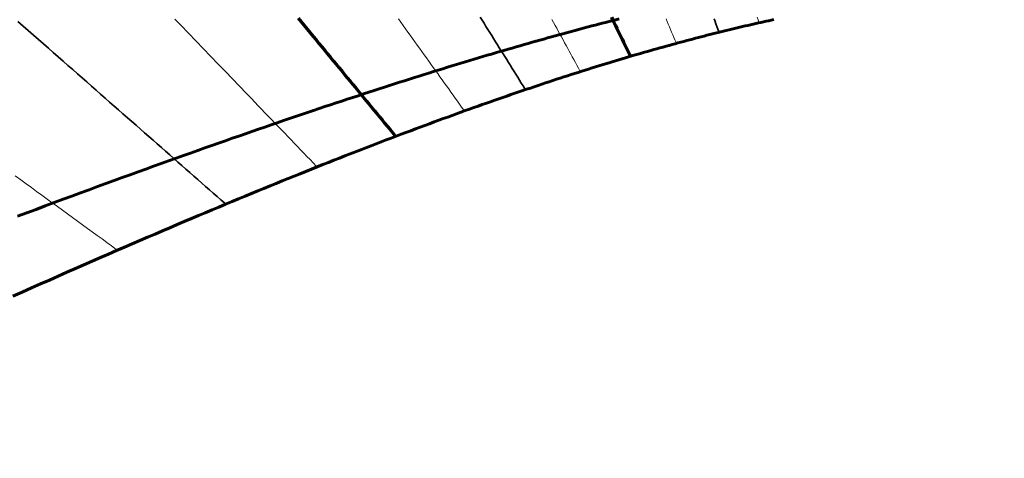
# Model space of a CAD drawing. Header units: millimetres. Extents: x 3 to 1047, y 3 to 1047.
# Tile 3 of 14: x 200 to 511, y 432 to 570. Entities that reach past the tile are written whole.
import ezdxf

# ---------------------------------------------------------------- set-up
doc = ezdxf.new("R2010")
doc.units = ezdxf.units.MM
for name, color, linetype, true_color in [('C1d1b19', 7, 'Continuous', 0x1d1b19), ('C8a847c', 7, 'Continuous', 0x8a847c), ('Cb4532a', 7, 'Continuous', 0xb4532a)]:
    doc.layers.add(name, color=color, linetype=linetype, true_color=true_color)

msp = doc.modelspace()

# ---------------------------------------------------------------- linework, layer by layer
at = {"layer": 'C1d1b19', "lineweight": 70}
for points in [[(288.16, 570.71), (289.11, 569.56), (290.05, 568.42), (290.99, 567.28), (291.92, 566.15), (292.84, 565.03), (293.77, 563.91), (294.68, 562.8), (295.59, 561.69), (296.5, 560.59), (297.4, 559.5), (298.3, 558.41), (299.19, 557.33), (300.08, 556.25), (300.96, 555.18), (301.84, 554.11), (302.72, 553.05), (303.59, 551.99), (304.45, 550.94), (305.32, 549.9), (306.17, 548.86), (307.03, 547.82), (307.88, 546.79), (308.72, 545.76), (309.57, 544.74), (310.4, 543.73), (311.24, 542.71), (312.07, 541.71), (312.9, 540.7), (313.72, 539.7), (314.54, 538.71), (315.36, 537.72), (316.17, 536.73), (316.98, 535.75), (317.79, 534.77), (318.59, 533.8)], [(386.85, 571.04), (387.27, 570.16), (387.69, 569.29), (388.1, 568.42), (388.52, 567.55), (388.94, 566.68), (389.35, 565.81), (389.76, 564.95), (390.17, 564.09), (390.59, 563.23), (391, 562.37), (391.4, 561.52), (391.81, 560.67), (392.22, 559.82), (392.63, 558.97)]]:
    msp.add_lwpolyline(points, dxfattribs=at)
at = {"layer": 'C1d1b19', "lineweight": 35}
for points in [[(345.44, 571.11), (346.05, 570.13), (346.66, 569.15), (347.27, 568.17), (347.88, 567.2), (348.48, 566.23), (349.08, 565.27), (349.68, 564.31), (350.28, 563.35), (350.87, 562.4), (351.46, 561.45), (352.05, 560.51), (352.64, 559.56), (353.22, 558.63), (353.81, 557.69), (354.39, 556.76), (354.97, 555.83), (355.54, 554.9), (356.12, 553.98), (356.69, 553.06), (357.26, 552.14), (357.83, 551.23), (358.4, 550.32), (358.97, 549.41), (359.53, 548.5)], [(199.87, 569.71), (201.5, 568.28), (203.12, 566.86), (204.72, 565.45), (206.31, 564.05), (207.89, 562.66), (209.45, 561.29), (211.01, 559.92), (212.55, 558.57), (214.08, 557.22), (215.59, 555.89), (217.1, 554.56), (218.59, 553.25), (220.08, 551.94), (221.55, 550.65), (223.01, 549.36), (224.46, 548.09), (225.9, 546.82), (227.33, 545.56), (228.75, 544.31), (230.16, 543.07), (231.56, 541.84), (232.95, 540.62), (234.33, 539.4), (235.71, 538.19), (237.07, 536.99), (238.42, 535.8), (239.77, 534.62), (241.1, 533.45), (242.43, 532.28), (243.75, 531.12), (245.06, 529.96), (246.37, 528.82), (247.66, 527.68), (248.95, 526.55), (250.23, 525.42), (251.5, 524.3), (252.76, 523.19), (254.02, 522.09), (255.26, 520.99), (256.51, 519.9), (257.74, 518.81), (258.97, 517.73), (260.19, 516.66), (261.4, 515.59), (262.61, 514.53), (263.81, 513.47), (265, 512.42)], [(419.12, 570.56), (419.42, 569.75), (419.71, 568.95), (420.01, 568.14), (420.3, 567.34), (420.6, 566.54)]]:
    msp.add_lwpolyline(points, dxfattribs=at)
at = {"layer": 'C1d1b19', "lineweight": 50}
for radius in [483.33, 423.33]:
    msp.add_circle((525, 525), radius, dxfattribs=at)
at = {"layer": 'C8a847c', "lineweight": 20}
for points in [[(432.72, 571.06), (432.97, 570.28), (433.22, 569.5)], [(249.32, 570.46), (250.54, 569.19), (251.76, 567.93), (252.96, 566.67), (254.16, 565.42), (255.35, 564.19), (256.53, 562.96), (257.71, 561.73), (258.87, 560.52), (260.03, 559.31), (261.19, 558.11), (262.33, 556.92), (263.47, 555.74), (264.6, 554.56), (265.72, 553.39), (266.84, 552.23), (267.95, 551.07), (269.05, 549.93), (270.15, 548.78), (271.24, 547.65), (272.33, 546.52), (273.4, 545.4), (274.48, 544.28), (275.54, 543.17), (276.6, 542.07), (277.66, 540.97), (278.71, 539.88), (279.75, 538.79), (280.79, 537.71), (281.82, 536.64), (282.85, 535.57), (283.87, 534.51), (284.88, 533.45), (285.9, 532.4), (286.9, 531.35), (287.9, 530.31), (288.9, 529.27), (289.89, 528.24), (290.88, 527.21), (291.86, 526.19), (292.84, 525.17), (293.81, 524.16)], [(319.71, 570.58), (320.47, 569.53), (321.22, 568.48), (321.96, 567.43), (322.7, 566.39), (323.44, 565.36), (324.18, 564.33), (324.91, 563.3), (325.64, 562.28), (326.37, 561.26), (327.09, 560.25), (327.81, 559.25), (328.52, 558.24), (329.24, 557.24), (329.95, 556.25), (330.66, 555.26), (331.36, 554.27), (332.06, 553.29), (332.76, 552.31), (333.46, 551.34), (334.15, 550.37), (334.84, 549.4), (335.53, 548.44), (336.21, 547.48), (336.9, 546.52), (337.58, 545.57), (338.25, 544.62), (338.93, 543.68), (339.6, 542.74), (340.27, 541.8)], [(368.04, 570.32), (368.54, 569.4), (369.04, 568.48), (369.54, 567.56), (370.04, 566.65), (370.54, 565.74), (371.03, 564.83), (371.53, 563.93), (372.02, 563.03), (372.51, 562.13), (373, 561.24), (373.48, 560.34), (373.97, 559.45), (374.45, 558.57), (374.94, 557.68), (375.42, 556.8), (375.9, 555.92), (376.38, 555.04), (376.86, 554.17)], [(403.99, 570.53), (404.34, 569.7), (404.69, 568.86), (405.05, 568.03), (405.39, 567.19), (405.74, 566.36), (406.09, 565.53), (406.44, 564.71), (406.78, 563.88), (407.13, 563.06)], [(199.03, 521.04), (200.73, 519.81), (202.42, 518.58), (204.1, 517.36), (205.76, 516.15), (207.41, 514.95), (209.05, 513.76), (210.68, 512.57), (212.29, 511.4), (213.9, 510.23), (215.49, 509.07), (217.07, 507.92), (218.64, 506.78), (220.2, 505.64), (221.75, 504.51), (223.29, 503.39), (224.82, 502.28), (226.34, 501.18), (227.85, 500.08), (229.35, 498.99), (230.84, 497.9)]]:
    msp.add_lwpolyline(points, dxfattribs=at)
at = {"layer": 'Cb4532a', "lineweight": 60}
for points in [[(198.3, 483.14), (201.23, 484.45), (204.12, 485.73), (206.97, 487), (209.78, 488.24), (212.55, 489.46), (215.28, 490.67), (217.98, 491.85), (220.64, 493.02), (223.26, 494.17), (225.85, 495.3), (228.41, 496.41), (230.93, 497.51), (233.42, 498.58), (235.88, 499.65), (238.3, 500.69), (240.7, 501.72), (243.07, 502.74), (245.4, 503.74), (247.71, 504.72), (249.99, 505.69), (252.25, 506.65), (254.48, 507.59), (256.68, 508.52), (258.85, 509.43), (261, 510.34), (263.13, 511.23), (265.23, 512.1), (267.31, 512.97), (269.36, 513.82), (271.39, 514.66), (273.4, 515.49), (275.39, 516.31), (277.35, 517.11), (279.3, 517.91), (281.22, 518.69), (283.12, 519.47), (285.01, 520.23), (286.87, 520.98), (288.72, 521.72), (290.54, 522.46), (292.35, 523.18), (294.14, 523.9), (295.91, 524.6), (297.66, 525.3), (299.4, 525.98), (301.12, 526.66), (302.82, 527.33), (304.51, 527.99), (306.18, 528.64), (307.83, 529.29), (309.47, 529.92), (311.1, 530.55), (312.71, 531.17), (314.3, 531.78), (315.88, 532.39), (317.45, 532.98), (319, 533.57), (320.54, 534.15), (322.06, 534.73), (323.57, 535.3), (325.07, 535.86), (326.56, 536.41), (328.03, 536.96), (329.49, 537.5), (330.94, 538.04), (332.37, 538.57), (333.8, 539.09), (335.21, 539.6), (336.61, 540.11), (338, 540.62), (339.38, 541.11), (340.74, 541.61), (342.1, 542.09), (343.45, 542.57), (344.78, 543.05), (346.11, 543.52), (347.42, 543.98), (348.73, 544.44), (350.02, 544.89), (351.31, 545.34), (352.59, 545.79), (353.85, 546.22), (355.11, 546.66), (356.36, 547.09), (357.6, 547.51), (358.83, 547.93), (360.05, 548.34), (361.26, 548.75), (362.47, 549.16), (363.66, 549.56), (364.85, 549.95), (366.03, 550.34), (367.21, 550.73), (368.37, 551.11), (369.53, 551.49), (370.68, 551.87), (371.82, 552.24), (372.95, 552.6), (374.08, 552.97), (375.2, 553.32), (376.31, 553.68), (377.41, 554.03), (378.51, 554.37), (379.6, 554.72), (380.69, 555.06), (381.77, 555.39), (382.84, 555.72), (383.9, 556.05), (384.96, 556.38), (386.02, 556.7), (387.06, 557.02), (388.1, 557.33), (389.14, 557.64), (390.16, 557.95), (391.19, 558.25), (392.2, 558.55), (393.22, 558.85), (394.22, 559.15), (395.22, 559.44), (396.21, 559.73), (397.2, 560.01), (398.19, 560.29), (399.17, 560.57), (400.14, 560.85), (401.11, 561.12), (402.07, 561.39), (403.03, 561.66), (403.98, 561.92), (404.93, 562.19), (405.87, 562.45), (406.81, 562.7), (407.74, 562.96), (408.67, 563.21), (409.6, 563.45), (410.52, 563.7), (411.44, 563.94), (412.35, 564.18), (413.25, 564.42), (414.16, 564.66), (415.06, 564.89), (415.95, 565.12), (416.84, 565.35), (417.73, 565.57), (418.61, 565.79), (419.49, 566.02), (420.36, 566.23), (421.23, 566.45), (422.1, 566.66), (422.96, 566.87), (423.82, 567.08), (424.68, 567.29), (425.53, 567.49), (426.38, 567.7), (427.23, 567.9), (428.07, 568.09), (428.91, 568.29), (429.74, 568.48), (430.57, 568.67), (431.4, 568.86), (432.23, 569.05), (433.05, 569.24), (433.87, 569.42), (434.68, 569.6), (435.5, 569.78), (436.31, 569.96), (437.11, 570.13), (437.92, 570.3)], [(199.68, 508.31), (202.65, 509.42), (205.57, 510.51), (208.45, 511.59), (211.3, 512.64), (214.1, 513.68), (216.86, 514.71), (219.59, 515.71), (222.28, 516.7), (224.93, 517.68), (227.55, 518.64), (230.14, 519.58), (232.69, 520.51), (235.2, 521.43), (237.69, 522.33), (240.14, 523.21), (242.56, 524.09), (244.96, 524.95), (247.32, 525.8), (249.65, 526.63), (251.96, 527.45), (254.23, 528.26), (256.48, 529.06), (258.71, 529.85), (260.91, 530.63), (263.08, 531.39), (265.22, 532.14), (267.35, 532.89), (269.45, 533.62), (271.52, 534.34), (273.57, 535.05), (275.6, 535.76), (277.61, 536.45), (279.59, 537.13), (281.55, 537.8), (283.5, 538.47), (285.42, 539.12), (287.32, 539.77), (289.2, 540.41), (291.06, 541.03), (292.91, 541.66), (294.73, 542.27), (296.54, 542.87), (298.32, 543.47), (300.09, 544.06), (301.85, 544.64), (303.58, 545.21), (305.3, 545.78), (307, 546.33), (308.69, 546.89), (310.36, 547.43), (312.01, 547.97), (313.65, 548.5), (315.28, 549.02), (316.88, 549.54), (318.48, 550.05), (320.06, 550.55), (321.62, 551.05), (323.18, 551.54), (324.71, 552.03), (326.24, 552.51), (327.75, 552.98), (329.25, 553.45), (330.73, 553.91), (332.21, 554.37), (333.67, 554.82), (335.12, 555.27), (336.55, 555.71), (337.98, 556.14), (339.39, 556.57), (340.79, 557), (342.18, 557.42), (343.56, 557.83), (344.93, 558.24), (346.29, 558.65), (347.64, 559.05), (348.97, 559.44), (350.3, 559.83), (351.62, 560.22), (352.92, 560.6), (354.22, 560.98), (355.51, 561.35), (356.79, 561.72), (358.06, 562.09), (359.32, 562.45), (360.57, 562.81), (361.81, 563.16), (363.04, 563.51), (364.26, 563.85), (365.48, 564.19), (366.69, 564.53), (367.89, 564.86), (369.08, 565.19), (370.26, 565.52), (371.43, 565.84), (372.6, 566.16), (373.76, 566.47), (374.91, 566.78), (376.06, 567.09), (377.19, 567.39), (378.32, 567.7), (379.45, 567.99), (380.56, 568.29), (381.67, 568.58), (382.77, 568.87), (383.87, 569.15), (384.96, 569.43), (386.04, 569.71), (387.11, 569.99), (388.18, 570.26), (389.24, 570.53)]]:
    msp.add_lwpolyline(points, dxfattribs=at)

doc.saveas('drawing.dxf')
